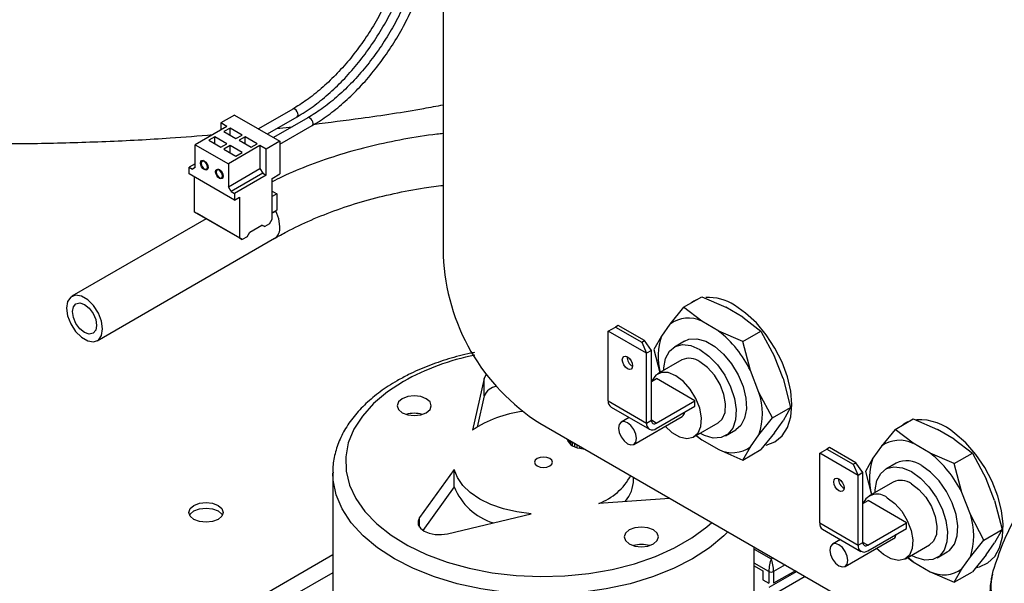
# Model space of a CAD drawing. Header units: millimetres. Extents: x 0 to 420, y 0 to 297.
# Tile 11 of 78: x 139.84 to 151.37, y 105.52 to 112.12. Entities that reach past the tile are written whole.
import ezdxf

# ---------------------------------------------------------------- set-up
doc = ezdxf.new("R2010")
doc.units = ezdxf.units.MM

msp = doc.modelspace()

# ---------------------------------------------------------------- linework, layer by layer
at = {"color": 7, "linetype": 'Continuous', "lineweight": 25}
for p, q in [((144.801, 118.433), (144.801, 109.358)), ((142.358, 111.005), (142.196, 110.912)), ((142.358, 111.005), (142.888, 110.699)), ((143.039, 111.074), (142.638, 110.843)), ((142.267, 110.871), (141.898, 110.658)), ((142.267, 110.871), (142.196, 110.912)), ((142.196, 110.912), (142.196, 110.83)), ((142.742, 110.783), (143.091, 110.984)), ((143.215, 110.972), (142.815, 110.741)), ((142.888, 110.663), (143.267, 110.882)), ((142.305, 110.852), (142.234, 110.811)), ((142.234, 110.811), (142.375, 110.729)), ((142.446, 110.77), (142.305, 110.852)), ((142.305, 110.77), (142.305, 110.852)), ((142.375, 110.729), (142.446, 110.77)), ((142.853, 110.847), (143.031, 110.866)), ((141.898, 110.658), (142.287, 110.433)), ((141.898, 110.389), (141.898, 110.658)), ((142.128, 110.75), (142.057, 110.709)), ((142.057, 110.709), (142.198, 110.627)), ((142.269, 110.668), (142.128, 110.75)), ((142.128, 110.668), (142.128, 110.75)), ((142.198, 110.627), (142.269, 110.668)), ((142.305, 110.648), (142.234, 110.607)), ((142.656, 110.647), (142.287, 110.433)), ((142.446, 110.566), (142.305, 110.648)), ((142.305, 110.566), (142.305, 110.648)), ((142.481, 110.75), (142.411, 110.709)), ((142.411, 110.709), (142.552, 110.627)), ((142.623, 110.668), (142.481, 110.75)), ((142.481, 110.668), (142.481, 110.75)), ((142.552, 110.627), (142.623, 110.668)), ((142.727, 110.606), (142.656, 110.647)), ((142.656, 110.647), (142.656, 110.378)), ((142.888, 110.699), (142.727, 110.606)), ((142.888, 110.699), (142.888, 110.315)), ((142.234, 110.607), (142.375, 110.525)), ((142.375, 110.525), (142.446, 110.566)), ((142.727, 110.3), (142.727, 110.606)), ((141.898, 110.434), (141.827, 110.393)), ((141.995, 110.472), (141.978, 110.462)), ((142.287, 110.433), (142.287, 110.165)), ((141.827, 110.315), (141.827, 110.393)), ((141.827, 110.393), (141.866, 110.371)), ((142.358, 110.009), (141.827, 110.315)), ((141.898, 110.389), (141.866, 110.371)), ((142.03, 110.372), (142.047, 110.382)), ((142.172, 110.37), (142.155, 110.36)), ((142.287, 110.165), (142.656, 110.378)), ((142.688, 110.323), (142.319, 110.11)), ((142.727, 110.3), (142.358, 110.087)), ((142.656, 110.378), (142.688, 110.323)), ((142.688, 110.323), (142.727, 110.3)), ((142.8, 110.264), (142.888, 110.315)), ((141.887, 110.28), (141.887, 109.872)), ((142.207, 110.27), (142.224, 110.28)), ((142.8, 109.786), (142.8, 110.264)), ((142.319, 110.11), (142.287, 110.165)), ((142.319, 110.11), (142.358, 110.087)), ((142.358, 110.087), (142.358, 110.009)), ((142.8, 110.113), (142.853, 110.082)), ((142.853, 110.082), (142.8, 110.052)), ((142.853, 110.082), (142.853, 109.89)), ((142.358, 110.009), (142.418, 110.044)), ((142.418, 110.044), (142.418, 109.566)), ((141.887, 109.872), (142.418, 109.566)), ((141.919, 109.854), (141.887, 109.872)), ((142.449, 109.548), (141.919, 109.854)), ((142.853, 109.89), (142.8, 109.86)), ((142.829, 109.872), (142.8, 109.855)), ((142.839, 109.883), (142.829, 109.872)), ((142.026, 109.792), (140.452, 108.884)), ((142.768, 109.731), (142.711, 109.699)), ((142.768, 109.731), (142.8, 109.786)), ((142.506, 109.58), (142.538, 109.635)), ((142.538, 109.635), (142.679, 109.717)), ((142.679, 109.717), (142.711, 109.699)), ((142.711, 109.699), (142.679, 109.717)), ((140.752, 108.364), (142.827, 109.562)), ((142.418, 109.566), (142.449, 109.548)), ((142.506, 109.58), (142.449, 109.548)), ((147.614, 108.755), (147.826, 108.877)), ((147.826, 108.877), (148.11, 108.755)), ((147.614, 108.755), (147.455, 108.558)), ((147.827, 108.591), (147.614, 108.755)), ((148.308, 108.64), (148.11, 108.755)), ((148.025, 108.477), (147.827, 108.591)), ((148.308, 108.64), (148.52, 108.477)), ((146.733, 108.476), (146.816, 108.524)), ((147.182, 108.217), (146.733, 108.476)), ((146.733, 107.659), (146.733, 108.476)), ((146.848, 108.542), (146.816, 108.524)), ((146.816, 108.524), (147.124, 108.346)), ((147.155, 108.365), (146.848, 108.542)), ((147.455, 108.558), (147.356, 108.417)), ((148.308, 108.354), (148.025, 108.477)), ((148.308, 108.354), (148.52, 108.477)), ((148.52, 108.477), (148.68, 108.178)), ((147.124, 108.346), (147.155, 108.365)), ((147.124, 108.346), (147.182, 108.217)), ((147.238, 108.249), (147.155, 108.365)), ((147.356, 108.417), (147.267, 108.261)), ((147.626, 108.36), (147.506, 108.29)), ((148.397, 108.014), (148.308, 108.354)), ((147.238, 108.249), (147.182, 108.217)), ((147.238, 107.433), (147.238, 108.249)), ((147.267, 108.261), (147.338, 107.991)), ((147.182, 107.4), (147.182, 108.217)), ((147.593, 108.139), (147.31, 107.975)), ((148.779, 107.922), (148.68, 108.178)), ((148.496, 107.759), (148.397, 108.014)), ((145.28, 107.922), (145.142, 107.315)), ((145.28, 107.718), (145.28, 107.922)), ((147.238, 107.886), (147.298, 107.921)), ((147.747, 107.661), (147.298, 107.921)), ((148.779, 107.922), (148.867, 107.582)), ((148.655, 107.46), (148.496, 107.759)), ((145.28, 107.718), (145.197, 107.353)), ((146.733, 107.659), (147.182, 107.4)), ((147.295, 107.4), (147.747, 107.661)), ((147.747, 107.596), (147.747, 107.661)), ((146.766, 107.586), (147.215, 107.327)), ((147.295, 107.335), (147.747, 107.596)), ((148.655, 107.46), (148.867, 107.582)), ((148.867, 107.582), (148.779, 107.426)), ((146.976, 107.465), (146.882, 107.411)), ((147.032, 107.151), (147.598, 107.477)), ((147.182, 107.4), (147.238, 107.433)), ((148.496, 107.263), (148.655, 107.46)), ((148.68, 107.285), (148.779, 107.426)), ((150.089, 107.326), (150.301, 107.449)), ((150.301, 107.449), (150.585, 107.326)), ((145.932, 107.399), (160.244, 99.137)), ((147.735, 107.239), (148.018, 107.403)), ((148.106, 107.251), (148.226, 107.32)), ((150.089, 107.326), (149.93, 107.129)), ((150.302, 107.163), (150.089, 107.326)), ((150.783, 107.211), (150.585, 107.326)), ((146.256, 107.212), (146.257, 107.205)), ((146.257, 107.205), (146.257, 107.211)), ((146.257, 107.205), (146.265, 107.183)), ((146.265, 107.183), (146.265, 107.206)), ((146.265, 107.183), (146.278, 107.164)), ((146.278, 107.164), (146.278, 107.199)), ((146.29, 107.192), (146.295, 107.188)), ((146.295, 107.188), (146.315, 107.173)), ((146.295, 107.147), (146.295, 107.188)), ((147.761, 107.254), (147.827, 107.203)), ((147.827, 107.203), (148.025, 107.089)), ((148.397, 107.122), (148.496, 107.263)), ((148.68, 107.285), (148.52, 107.089)), ((150.783, 107.211), (150.995, 107.048)), ((146.278, 107.164), (146.295, 107.147)), ((146.295, 107.147), (146.315, 107.133)), ((146.315, 107.173), (146.34, 107.162)), ((146.315, 107.133), (146.315, 107.173)), ((146.315, 107.133), (146.34, 107.121)), ((146.34, 107.162), (146.347, 107.159)), ((146.34, 107.121), (146.34, 107.162)), ((146.34, 107.121), (146.369, 107.112)), ((146.369, 107.112), (146.369, 107.147)), ((146.369, 107.112), (146.401, 107.105)), ((146.401, 107.105), (146.401, 107.128)), ((146.401, 107.105), (146.438, 107.1)), ((146.438, 107.1), (146.438, 107.107)), ((146.438, 107.1), (146.45, 107.1)), ((148.025, 107.089), (148.308, 106.966)), ((148.308, 106.966), (148.397, 107.122)), ((148.308, 106.966), (148.52, 107.089)), ((149.208, 107.047), (149.291, 107.095)), ((149.322, 107.114), (149.291, 107.095)), ((149.291, 107.095), (149.598, 106.918)), ((149.63, 106.936), (149.322, 107.114)), ((149.93, 107.129), (149.831, 106.988)), ((150.5, 107.048), (150.302, 107.163)), ((149.657, 106.788), (149.208, 107.047)), ((149.208, 106.231), (149.208, 107.047)), ((149.831, 106.988), (149.742, 106.832)), ((150.783, 106.925), (150.5, 107.048)), ((150.783, 106.925), (150.995, 107.048)), ((150.995, 107.048), (151.155, 106.749)), ((144.929, 106.858), (144.524, 106.293)), ((144.929, 106.654), (144.929, 106.858)), ((149.598, 106.918), (149.63, 106.936)), ((149.598, 106.918), (149.657, 106.788)), ((149.713, 106.821), (149.63, 106.936)), ((150.101, 106.931), (149.981, 106.862)), ((150.872, 106.586), (150.783, 106.925)), ((143.507, 106.819), (143.507, 104.631)), ((147.029, 106.737), (147.029, 106.765)), ((149.713, 106.821), (149.657, 106.788)), ((149.657, 105.972), (149.657, 106.788)), ((149.713, 106.004), (149.713, 106.821)), ((149.742, 106.832), (149.813, 106.562)), ((151.254, 106.493), (151.155, 106.749)), ((144.929, 106.654), (144.564, 106.144)), ((150.068, 106.71), (149.785, 106.547)), ((146.622, 106.461), (147.448, 106.523)), ((149.713, 106.457), (149.773, 106.492)), ((150.222, 106.233), (149.773, 106.492)), ((150.971, 106.33), (150.872, 106.586)), ((151.254, 106.493), (151.342, 106.154)), ((144.85, 106.104), (145.83, 106.338)), ((151.13, 106.031), (150.971, 106.33)), ((149.208, 106.231), (149.657, 105.972)), ((149.241, 106.157), (149.69, 105.898)), ((149.77, 105.972), (150.222, 106.233)), ((149.77, 105.906), (150.222, 106.167)), ((150.222, 106.167), (150.222, 106.233)), ((151.13, 106.031), (151.342, 106.154)), ((151.342, 106.154), (151.254, 105.998)), ((149.451, 106.036), (149.357, 105.982)), ((149.507, 105.722), (150.073, 106.049)), ((150.971, 105.834), (151.13, 106.031)), ((148.442, 104.631), (148.442, 105.95)), ((149.657, 105.972), (149.713, 106.004)), ((150.21, 105.811), (150.493, 105.974)), ((151.155, 105.857), (151.254, 105.998)), ((141.847, 104.901), (143.507, 105.86)), ((150.236, 105.825), (150.302, 105.775)), ((150.581, 105.822), (150.701, 105.892)), ((150.872, 105.693), (150.971, 105.834)), ((151.155, 105.857), (150.995, 105.66)), ((148.442, 105.729), (148.541, 105.672)), ((150.302, 105.775), (150.5, 105.66)), ((150.783, 105.537), (150.872, 105.693)), ((143.507, 105.647), (143.004, 105.357)), ((148.541, 105.672), (148.541, 105.566)), ((148.612, 105.664), (148.612, 105.525)), ((148.938, 105.664), (148.612, 105.476)), ((148.923, 105.672), (148.668, 105.525)), ((148.668, 105.664), (148.668, 105.525)), ((148.668, 105.394), (149.037, 105.607)), ((148.853, 105.615), (148.841, 105.624)), ((150.5, 105.66), (150.783, 105.537)), ((150.783, 105.537), (150.995, 105.66)), ((148.541, 105.566), (148.612, 105.525))]:
    msp.add_line(p, q, dxfattribs=at)
at = {"color": 8, "linetype": 'Continuous', "lineweight": 25}
for p, q in [((147.295, 107.4), (147.238, 107.433)), ((144.524, 106.182), (144.524, 106.293)), ((148.442, 105.925), (148.64, 105.811)), ((149.77, 105.972), (149.713, 106.004)), ((148.64, 105.811), (148.662, 105.823)), ((148.612, 105.664), (148.442, 105.762)), ((148.803, 105.741), (148.668, 105.664))]:
    msp.add_line(p, q, dxfattribs=at)
at = {"color": 8, "linetype": 'Continuous', "lineweight": 25, "flags": 128}
for points in [[(143.101, 111.008), (143.099, 111.026), (143.091, 111.044), (143.079, 111.061), (143.065, 111.072), (143.051, 111.077), (143.039, 111.075)], [(143.091, 110.984), (143.099, 110.994), (143.101, 111.008)], [(143.278, 110.906), (143.275, 110.924), (143.267, 110.942), (143.256, 110.958), (143.241, 110.97), (143.227, 110.975), (143.216, 110.972)], [(143.267, 110.882), (143.275, 110.892), (143.278, 110.906)], [(142.889, 109.699), (142.876, 109.79), (142.84, 109.884)], [(144.336, 107.888), (144.147, 107.764), (143.986, 107.628), (143.854, 107.482), (143.755, 107.327), (143.69, 107.167), (143.659, 107.003), (143.664, 106.839), (143.703, 106.675), (143.777, 106.516), (143.884, 106.364), (144.023, 106.22), (144.191, 106.087), (144.387, 105.967), (144.606, 105.862), (144.847, 105.773), (145.104, 105.702), (145.374, 105.649), (145.654, 105.616), (145.939, 105.604), (146.224, 105.611), (146.505, 105.639), (146.778, 105.687), (147.039, 105.753), (147.284, 105.838), (147.509, 105.939), (147.711, 106.055), (147.886, 106.185), (147.945, 106.237)], [(148.133, 106.128), (148.086, 106.082), (147.917, 105.94), (147.719, 105.812), (147.496, 105.698), (147.251, 105.6), (146.987, 105.52), (146.708, 105.459), (146.419, 105.418), (146.123, 105.397), (145.825, 105.397), (145.53, 105.418), (145.24, 105.459), (144.962, 105.52), (144.698, 105.6), (144.453, 105.698), (144.23, 105.812), (144.032, 105.941), (143.863, 106.082), (143.724, 106.234), (143.619, 106.395), (143.547, 106.562), (143.511, 106.733), (143.507, 106.817)]]:
    msp.add_lwpolyline(points, dxfattribs=at)
at = {"color": 7, "linetype": 'Continuous', "lineweight": 25, "flags": 128}
for points in [[(141.96, 110.442), (141.964, 110.46), (141.973, 110.471), (141.987, 110.474), (142.004, 110.468), (142.021, 110.454), (142.035, 110.435), (142.045, 110.413), (142.048, 110.392), (142.045, 110.374), (142.035, 110.363), (142.021, 110.361), (142.004, 110.366), (141.987, 110.38), (141.973, 110.399), (141.964, 110.421), (141.96, 110.442)], [(142.041, 110.396), (142.038, 110.414), (142.03, 110.432), (142.018, 110.448), (142.004, 110.46), (141.99, 110.464), (141.978, 110.462), (141.97, 110.453), (141.967, 110.438), (141.97, 110.42), (141.978, 110.402), (141.99, 110.386), (142.004, 110.375), (142.018, 110.37), (142.03, 110.372), (142.038, 110.381), (142.041, 110.396)], [(142.225, 110.29), (142.221, 110.272), (142.212, 110.261), (142.198, 110.259), (142.181, 110.264), (142.164, 110.278), (142.15, 110.297), (142.14, 110.319), (142.137, 110.34), (142.14, 110.358), (142.15, 110.369), (142.164, 110.372), (142.181, 110.366), (142.198, 110.352), (142.212, 110.333), (142.221, 110.311), (142.225, 110.29)], [(142.218, 110.294), (142.215, 110.312), (142.207, 110.33), (142.195, 110.346), (142.181, 110.358), (142.167, 110.362), (142.155, 110.36), (142.147, 110.351), (142.144, 110.336), (142.147, 110.318), (142.155, 110.3), (142.167, 110.284), (142.181, 110.273), (142.195, 110.268), (142.207, 110.27), (142.215, 110.279), (142.218, 110.294)], [(140.814, 108.501), (140.802, 108.592), (140.765, 108.687), (140.708, 108.775), (140.639, 108.844), (140.565, 108.886), (140.496, 108.897), (140.44, 108.875), (140.403, 108.823), (140.39, 108.746), (140.403, 108.655), (140.44, 108.56), (140.496, 108.473), (140.565, 108.404), (140.639, 108.361), (140.708, 108.35), (140.765, 108.372), (140.802, 108.425), (140.814, 108.501)], [(140.744, 108.542), (140.733, 108.486), (140.702, 108.451), (140.656, 108.442), (140.602, 108.46), (140.548, 108.504), (140.502, 108.566), (140.472, 108.637), (140.461, 108.705), (140.472, 108.762), (140.502, 108.797), (140.548, 108.806), (140.602, 108.787), (140.656, 108.743), (140.702, 108.682), (140.733, 108.611), (140.744, 108.542)], [(147.765, 108.842), (147.734, 108.826), (147.705, 108.807)], [(148.581, 107.143), (148.582, 107.143), (148.684, 107.181), (148.767, 107.25), (148.829, 107.348), (148.868, 107.472), (148.881, 107.616), (148.868, 107.774), (148.829, 107.942), (148.767, 108.112), (148.684, 108.278), (148.582, 108.433), (148.466, 108.572), (148.34, 108.688), (148.209, 108.779)], [(147.626, 108.36), (147.677, 108.38), (147.77, 108.386), (147.873, 108.357), (147.979, 108.295), (148.082, 108.205), (148.175, 108.092), (148.253, 107.964), (148.31, 107.827), (148.343, 107.691), (148.349, 107.565), (148.329, 107.456), (148.284, 107.371), (148.226, 107.32)], [(147.382, 108.016), (147.382, 108.046), (147.402, 108.155), (147.448, 108.24), (147.515, 108.295), (147.601, 108.318), (147.7, 108.306), (147.806, 108.261)], [(147.806, 108.261), (147.911, 108.184), (148.01, 108.082), (148.096, 107.96), (148.164, 107.826), (148.209, 107.689), (148.229, 107.557), (148.223, 107.438), (148.19, 107.34), (148.133, 107.27), (148.055, 107.23), (147.962, 107.225), (147.859, 107.254), (147.806, 107.28)], [(146.957, 108.175), (146.98, 108.156), (147, 108.13), (147.013, 108.1), (147.017, 108.071), (147.013, 108.047), (147, 108.032), (146.98, 108.028), (146.957, 108.036), (146.934, 108.055), (146.915, 108.081), (146.902, 108.111), (146.897, 108.14), (146.902, 108.164), (146.915, 108.179), (146.934, 108.183), (146.957, 108.175)], [(148.018, 107.403), (148.066, 107.447), (148.099, 107.524), (148.105, 107.624), (148.086, 107.736), (148.041, 107.851), (147.975, 107.96), (147.894, 108.051), (147.806, 108.118)], [(147.523, 107.954), (147.434, 107.99), (147.354, 107.992), (147.288, 107.959), (147.243, 107.896), (147.24, 107.887)], [(145.31, 107.974), (145.3, 107.963), (145.28, 107.922)], [(147.399, 107.363), (147.478, 107.29), (147.568, 107.238), (147.653, 107.219), (147.727, 107.235), (147.783, 107.284), (147.816, 107.361), (147.823, 107.46), (147.803, 107.573), (147.758, 107.688), (147.692, 107.796), (147.612, 107.888), (147.523, 107.954), (147.523, 107.954)], [(144.32, 107.684), (144.276, 107.647), (144.261, 107.603), (144.276, 107.559), (144.32, 107.521), (144.385, 107.496), (144.461, 107.487), (144.538, 107.496), (144.603, 107.521), (144.646, 107.559), (144.661, 107.603), (144.646, 107.647), (144.603, 107.684), (144.538, 107.709), (144.461, 107.718), (144.385, 107.709), (144.32, 107.684)], [(146.957, 107.158), (146.998, 107.144), (147.032, 107.151), (147.055, 107.177), (147.063, 107.22), (147.055, 107.271), (147.032, 107.324), (146.998, 107.371), (146.957, 107.403), (146.917, 107.417), (146.882, 107.411), (146.859, 107.384), (146.851, 107.342), (146.859, 107.291), (146.882, 107.237), (146.917, 107.191), (146.957, 107.158)], [(150.24, 107.413), (150.191, 107.387), (150.179, 107.378)], [(147.764, 107.256), (147.773, 107.247), (147.827, 107.203)], [(151.04, 105.711), (151.077, 105.719), (151.176, 105.763), (151.256, 105.838), (151.313, 105.941), (151.347, 106.069), (151.355, 106.216), (151.337, 106.377), (151.294, 106.545), (151.228, 106.715), (151.141, 106.879), (151.036, 107.032), (150.918, 107.167), (150.79, 107.279)], [(145.9, 106.984), (145.877, 106.965), (145.869, 106.941), (145.877, 106.918), (145.9, 106.899), (145.934, 106.885), (145.974, 106.881), (146.015, 106.885), (146.049, 106.899), (146.071, 106.918), (146.079, 106.941), (146.071, 106.965), (146.049, 106.984), (146.015, 106.997), (145.974, 107.002), (145.934, 106.997), (145.9, 106.984)], [(145.83, 106.338), (145.663, 106.36), (145.505, 106.396), (145.358, 106.447), (145.228, 106.511), (145.118, 106.586), (145.03, 106.67), (144.966, 106.762), (144.929, 106.858)], [(149.856, 106.588), (149.857, 106.617), (149.877, 106.726), (149.922, 106.811), (149.99, 106.867), (150.076, 106.889), (150.175, 106.877), (150.281, 106.832)], [(150.701, 105.892), (150.728, 105.91), (150.785, 105.981), (150.818, 106.079), (150.824, 106.198), (150.804, 106.33), (150.759, 106.467), (150.691, 106.601), (150.605, 106.723), (150.506, 106.825), (150.401, 106.901)], [(149.432, 106.607), (149.409, 106.626), (149.39, 106.652), (149.377, 106.682), (149.372, 106.711), (149.377, 106.735), (149.39, 106.75), (149.409, 106.754), (149.432, 106.746), (149.455, 106.728), (149.475, 106.701), (149.488, 106.671), (149.492, 106.642), (149.488, 106.618), (149.475, 106.603), (149.455, 106.599), (149.432, 106.607)], [(150.281, 106.832), (150.386, 106.756), (150.485, 106.653), (150.571, 106.531), (150.639, 106.398), (150.684, 106.26), (150.704, 106.128), (150.697, 106.01), (150.665, 105.912), (150.608, 105.841), (150.53, 105.802), (150.437, 105.796), (150.334, 105.825), (150.281, 105.852)], [(150.281, 106.689), (150.369, 106.622), (150.45, 106.531), (150.516, 106.423), (150.56, 106.307), (150.58, 106.195), (150.574, 106.096), (150.541, 106.018), (150.493, 105.974)], [(149.998, 106.526), (150.086, 106.459), (150.167, 106.368), (150.233, 106.259), (150.278, 106.144), (150.297, 106.032), (150.291, 105.932), (150.258, 105.855), (150.202, 105.806), (150.128, 105.791), (150.043, 105.81), (149.953, 105.861), (149.874, 105.934)], [(141.883, 106.436), (141.948, 106.461), (142.025, 106.47), (142.101, 106.461), (142.166, 106.436), (142.21, 106.399), (142.225, 106.355), (142.21, 106.311), (142.166, 106.273), (142.101, 106.248), (142.025, 106.239), (141.948, 106.248), (141.883, 106.273), (141.84, 106.311), (141.825, 106.355), (141.84, 106.399), (141.883, 106.436)], [(141.833, 106.322), (141.84, 106.334), (141.883, 106.371), (141.948, 106.396), (142.025, 106.405), (142.101, 106.396), (142.166, 106.371), (142.21, 106.334), (142.217, 106.322)], [(144.524, 106.293), (144.506, 106.251), (144.509, 106.209), (144.534, 106.169), (144.578, 106.135), (144.637, 106.11), (144.706, 106.096), (144.779, 106.094), (144.85, 106.104)], [(146.978, 106.149), (146.935, 106.112), (146.92, 106.068), (146.935, 106.024), (146.978, 105.986), (147.043, 105.961), (147.12, 105.952), (147.196, 105.961), (147.261, 105.986), (147.305, 106.024), (147.32, 106.068), (147.305, 106.112), (147.261, 106.149), (147.196, 106.175), (147.12, 106.183), (147.043, 106.175), (146.978, 106.149)], [(149.432, 105.73), (149.473, 105.716), (149.507, 105.722), (149.53, 105.749), (149.538, 105.791), (149.53, 105.842), (149.507, 105.895), (149.473, 105.942), (149.432, 105.975), (149.392, 105.989), (149.357, 105.982), (149.334, 105.956), (149.326, 105.913), (149.334, 105.862), (149.357, 105.809), (149.392, 105.762), (149.432, 105.73)], [(150.302, 105.775), (150.248, 105.819), (150.239, 105.827)]]:
    msp.add_lwpolyline(points, dxfattribs=at)
at = {"color": 8, "linetype": 'Continuous', "lineweight": 25}
for centre, radius, start, end in [((142.747, 109.68), 0.143, 303.7692, 7.5212), ((145.752, 105.34), 2.914, 101.4972, 119.0806)]:
    msp.add_arc(centre, radius, start, end, dxfattribs=at)
at = {"color": 7, "linetype": 'Continuous', "lineweight": 25}
for centre, radius, start, end in [((147.239, 109.46), 2.441, 182.3869, 237.6131), ((147.9, 108.297), 0.573, 57.3259, 92.6406), ((147.669, 108.266), 0.362, 64.0947, 126.1244), ((147.177, 107.415), 1.359, 26.1863, 51.4029), ((148.084, 108.175), 0.767, 161.594, 193.8032), ((147.076, 108.174), 0.123, 178.8063, 241.1883), ((147.682, 107.95), 0.208, 53.5137, 115.1758), ((145.456, 107.642), 0.191, 99.3762, 156.5034), ((147.736, 107.511), 0.8, 341.9436, 18.0564), ((146.811, 107.651), 0.0789, 173.7012, 234.9867), ((145.888, 106.207), 1.337, 96.6845, 123.957), ((144.461, 107.187), 0.327, 73.4103, 106.5897), ((147.273, 107.427), 0.0349, 170.786, 309.2033), ((147.563, 107.532), 0.0652, 302.7959, 355.3681), ((150.364, 106.796), 0.644, 48.5714, 92.0102), ((147.251, 107.389), 0.0699, 170.786, 309.2033), ((150.143, 106.837), 0.362, 64.0947, 126.1244), ((148.183, 107.415), 0.362, 244.0947, 306.1244), ((150.523, 106.748), 0.733, 160.8316, 194.5656), ((150.227, 106.671), 0.289, 52.8951, 115.7945), ((149.652, 105.986), 1.359, 26.1863, 51.4029), ((146.379, 107.115), 0.699, 290.4158, 331.8283), ((146.613, 106.75), 0.417, 320.4343, 358.2894), ((149.551, 106.746), 0.123, 178.8063, 241.1883), ((150.157, 106.521), 0.208, 53.5137, 115.1758), ((145.593, 106.914), 0.712, 201.3844, 253.0922), ((149.881, 106.388), 0.181, 49.6919, 157.1631), ((150.211, 106.082), 0.8, 341.9436, 18.0564), ((149.286, 106.222), 0.0789, 173.7012, 234.9867), ((150.038, 106.104), 0.0652, 302.7959, 355.3681), ((147.12, 105.652), 0.327, 73.4103, 106.5897), ((149.726, 105.96), 0.0699, 170.786, 309.2033), ((149.748, 105.999), 0.0349, 170.786, 309.2033), ((150.658, 105.986), 0.362, 244.0947, 306.1244), ((148.64, 105.718), 0.0615, 242.6097, 297.3903)]:
    msp.add_arc(centre, radius, start, end, dxfattribs=at)
for major_axis, start_param, end_param in [((0.018, 0.104), 0.710874, 2.28167), ((-0.018, 0.104), 4.001515, 5.572312)]:
    msp.add_ellipse((148.64, 105.729), major_axis=major_axis, ratio=0.20512, start_param=start_param, end_param=end_param, dxfattribs=at)
for points, knots in [([(144.427, 113.479), (144.426, 113.444), (144.425, 113.341), (144.405, 113.161), (144.361, 112.941), (144.296, 112.715), (144.211, 112.488), (144.107, 112.265), (143.985, 112.047), (143.849, 111.84), (143.7, 111.646), (143.541, 111.469), (143.374, 111.312), (143.206, 111.177), (143.093, 111.108), (143.039, 111.074)], [0, 0, 0, 0, 0.041953, 0.122028, 0.20219, 0.282408, 0.362679, 0.442991, 0.523327, 0.603666, 0.683985, 0.764262, 0.844478, 0.924616, 1, 1, 1, 1]), ([(143.091, 110.984), (143.123, 111.004), (143.215, 111.059), (143.367, 111.17), (143.542, 111.324), (143.711, 111.499), (143.869, 111.691), (144.014, 111.898), (144.146, 112.117), (144.26, 112.344), (144.357, 112.575), (144.434, 112.809), (144.489, 113.04), (144.524, 113.266), (144.529, 113.408), (144.531, 113.479)], [0, 0, 0, 0, 0.042119, 0.122048, 0.201961, 0.281824, 0.361642, 0.441427, 0.521197, 0.600968, 0.680756, 0.760578, 0.840451, 0.920394, 1, 1, 1, 1]), ([(144.604, 113.377), (144.603, 113.342), (144.601, 113.239), (144.582, 113.059), (144.538, 112.839), (144.473, 112.613), (144.387, 112.386), (144.283, 112.163), (144.162, 111.945), (144.026, 111.738), (143.877, 111.544), (143.718, 111.367), (143.551, 111.21), (143.382, 111.075), (143.27, 111.006), (143.215, 110.972)], [0, 0, 0, 0, 0.0419529, 0.1220281, 0.2021896, 0.2824077, 0.3626793, 0.4429914, 0.5233266, 0.6036661, 0.683985, 0.7642622, 0.8444782, 0.924616, 1, 1, 1, 1]), ([(143.267, 110.882), (143.299, 110.902), (143.392, 110.957), (143.544, 111.068), (143.719, 111.222), (143.887, 111.396), (144.045, 111.589), (144.191, 111.796), (144.322, 112.014), (144.437, 112.242), (144.534, 112.473), (144.611, 112.707), (144.666, 112.938), (144.701, 113.164), (144.705, 113.306), (144.708, 113.377)], [0, 0, 0, 0, 0.042119, 0.122048, 0.201961, 0.281824, 0.361642, 0.441427, 0.521197, 0.600968, 0.680756, 0.760578, 0.840451, 0.920394, 1, 1, 1, 1]), ([(129.668, 112.405), (129.781, 112.362), (130.106, 112.239), (130.657, 112.047), (131.325, 111.835), (132.008, 111.64), (132.703, 111.462), (133.411, 111.302), (134.128, 111.159), (134.855, 111.034), (135.59, 110.927), (136.332, 110.839), (137.079, 110.768), (137.831, 110.716), (138.585, 110.683), (139.341, 110.668), (140.098, 110.671), (140.854, 110.694), (141.522, 110.728), (141.937, 110.762), (142.102, 110.776)], [0, 0, 0, 0, 0.030802, 0.089111, 0.147395, 0.205654, 0.263889, 0.322102, 0.380294, 0.438468, 0.496626, 0.55477, 0.612902, 0.671026, 0.729143, 0.787257, 0.845369, 0.903482, 0.961599, 1, 1, 1, 1]), ([(143.277, 110.896), (143.465, 110.919), (143.9, 110.974), (144.408, 111.051), (144.725, 111.11), (144.801, 111.124)], [0, 0, 0, 0, 0.366839, 0.848035, 1, 1, 1, 1]), ([(144.801, 110.787), (144.776, 110.785), (144.619, 110.77), (144.338, 110.723), (143.959, 110.645), (143.594, 110.545), (143.245, 110.424), (142.98, 110.316), (142.838, 110.243), (142.8, 110.224)], [0, 0, 0, 0, 0.033144, 0.2129532, 0.3928902, 0.572964, 0.7531716, 0.9334921, 1, 1, 1, 1]), ([(142.827, 109.562), (142.873, 109.588), (143.009, 109.664), (143.251, 109.779), (143.558, 109.9), (143.882, 110.004), (144.223, 110.089), (144.53, 110.149), (144.726, 110.173), (144.801, 110.182)], [0, 0, 0, 0, 0.084675, 0.247798, 0.410948, 0.574086, 0.737271, 0.900541, 1, 1, 1, 1]), ([(145.166, 108.225), (145.151, 108.222), (145.046, 108.203), (144.861, 108.152), (144.618, 108.069), (144.418, 107.982), (144.305, 107.919), (144.261, 107.895)], [0, 0, 0, 0, 0.045303, 0.307031, 0.56922, 0.831967, 1, 1, 1, 1]), ([(144.261, 107.895), (144.226, 107.874), (144.124, 107.813), (143.973, 107.701), (143.818, 107.556), (143.693, 107.4), (143.597, 107.235), (143.536, 107.065), (143.507, 106.924), (143.51, 106.842), (143.511, 106.817)], [0, 0, 0, 0, 0.077142, 0.223201, 0.369335, 0.514857, 0.658991, 0.800979, 0.940555, 1, 1, 1, 1]), ([(151.768, 106.736), (151.721, 106.666), (151.622, 106.519), (151.48, 106.274), (151.343, 105.988), (151.272, 105.778), (151.235, 105.668)], [0, 0, 0, 0, 0.2153967, 0.4537852, 0.714673, 1, 1, 1, 1]), ([(151.229, 105.631), (151.223, 105.608), (151.203, 105.531), (151.197, 105.39), (151.208, 105.218), (151.241, 105.066), (151.285, 104.93), (151.331, 104.824), (151.368, 104.757), (151.381, 104.732)], [0, 0, 0, 0, 0.076967, 0.26327, 0.452443, 0.631166, 0.757608, 0.908156, 1, 1, 1, 1]), ([(151.235, 105.669), (151.225, 105.619), (151.204, 105.518), (151.226, 105.301), (151.317, 105.027), (151.446, 104.818), (151.524, 104.721), (151.525, 104.72)], [0, 0, 0, 0, 0.165157, 0.331918, 0.663964, 0.99571, 1, 1, 1, 1])]:
    msp.add_open_spline(points, degree=3, knots=knots, dxfattribs=at)

doc.saveas('drawing.dxf')
